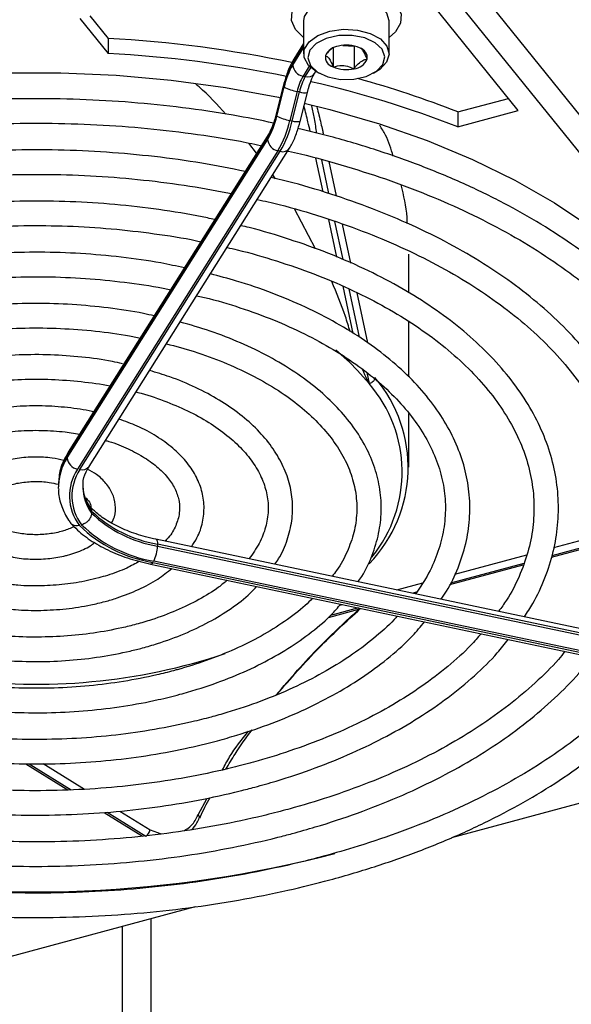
# Model space of a CAD drawing. Header units: millimetres. Extents: x 16 to 577, y 6 to 416.
# Tile 89 of 119: x 531 to 537, y 229 to 241. Entities that reach past the tile are written whole.
import ezdxf

# ---------------------------------------------------------------- set-up
doc = ezdxf.new("R2010")
doc.units = ezdxf.units.MM

msp = doc.modelspace()

# ---------------------------------------------------------------- linework, layer by layer
at = {"color": 7, "linetype": 'Continuous', "lineweight": 25}
for p, q in [((535.3345, 242.1198), (537.7723, 239.1017)), ((535.3345, 241.6765), (542.0964, 233.3053)), ((536.5849, 239.7382), (535.5887, 240.9715)), ((531.459, 240.8153), (531.7889, 240.4068)), ((531.5751, 240.8465), (531.7889, 240.5818)), ((534.0747, 240.7861), (534.0747, 240.4011)), ((535.0747, 240.4011), (535.0747, 240.7861)), ((531.7889, 240.5818), (531.7889, 240.4068)), ((534.0747, 240.4966), (533.9475, 240.2949)), ((533.9475, 240.2715), (534.0747, 240.4733)), ((534.0747, 240.5207), (533.9596, 240.338)), ((534.42, 240.4718), (534.42, 240.2488)), ((534.5341, 240.5012), (534.6646, 240.4897)), ((534.6646, 240.4897), (534.6685, 240.4925)), ((534.6646, 240.4897), (534.6646, 240.2272)), ((534.1414, 240.2571), (534.0683, 240.1412)), ((534.0952, 240.1355), (534.1607, 240.2394)), ((534.965, 240.2207), (534.9283, 240.1971)), ((534.0683, 240.1412), (534.0952, 240.1355)), ((534.2039, 240.1719), (534.2201, 240.1976)), ((534.2211, 240.1971), (534.2565, 240.1766)), ((534.893, 240.1766), (534.9283, 240.1971)), ((533.8365, 240.0251), (533.7514, 239.6867)), ((533.8404, 240.0191), (533.7553, 239.6807)), ((533.7622, 239.6752), (533.8473, 240.0135)), ((534.1197, 239.9511), (534.1332, 239.9996)), ((533.9992, 239.9632), (533.9141, 239.6249)), ((533.9409, 239.6193), (534.0261, 239.9576)), ((534.0261, 239.9576), (533.9992, 239.9632)), ((534.0345, 239.6128), (534.1197, 239.9511)), ((535.8774, 239.7228), (536.4688, 239.882)), ((533.7514, 239.6867), (533.7381, 239.6389)), ((535.8774, 239.5478), (536.5849, 239.7382)), ((535.8774, 239.7228), (535.8774, 239.5478)), ((533.9141, 239.6249), (533.9409, 239.6193)), ((533.6551, 239.4228), (531.3118, 235.7062)), ((533.6671, 239.4659), (531.3239, 235.7493)), ((534.3053, 239.4662), (534.3061, 239.4632)), ((531.3118, 235.6828), (533.6551, 239.3994)), ((531.5683, 235.5832), (533.9115, 239.2998)), ((533.5252, 239.2408), (533.4356, 239.3599)), ((533.7759, 239.2691), (531.4326, 235.5525)), ((531.4595, 235.5468), (533.8027, 239.2634)), ((533.8027, 239.2634), (533.7759, 239.2691)), ((534.3035, 238.7892), (534.2199, 239.1822)), ((534.2839, 239.1657), (534.3681, 238.7699)), ((534.4594, 238.7423), (534.3743, 239.1426)), ((533.7486, 238.9436), (533.715, 238.9882)), ((534.2137, 238.1263), (533.9693, 238.5898)), ((534.4653, 238.0284), (534.3718, 238.4683)), ((534.4371, 238.4455), (534.532, 237.9996)), ((534.626, 237.9591), (534.5294, 238.4132)), ((535.3042, 237.6104), (535.3042, 238.062)), ((534.6552, 237.1359), (534.5379, 237.6872)), ((534.6044, 237.6593), (534.7249, 237.0927)), ((534.8244, 237.0263), (534.7, 237.6113)), ((535.3042, 236.6288), (535.3042, 237.2771)), ((534.8401, 236.5509), (534.7058, 236.7049)), ((534.8129, 236.679), (534.8401, 236.5509)), ((535.3042, 235.5747), (535.3042, 236.2005)), ((531.3118, 235.7062), (531.3118, 235.6828)), ((531.2088, 235.3869), (531.2084, 235.3677)), ((531.2084, 235.3677), (531.2084, 235.3444)), ((531.2088, 235.3257), (531.2084, 235.3444)), ((531.5964, 235.0613), (531.5964, 235.0379)), ((537.0012, 234.6354), (537.7894, 234.8476)), ((538.7874, 233.3792), (532.3494, 234.732)), ((536.9724, 234.5223), (537.7697, 234.737)), ((537.7728, 234.7535), (536.9778, 234.5394)), ((532.367, 234.6759), (532.367, 234.6526)), ((538.805, 233.3232), (532.367, 234.6759)), ((532.367, 234.6526), (538.805, 233.2998)), ((538.761, 233.1251), (532.323, 234.4778)), ((535.8433, 234.3238), (536.6849, 234.5503)), ((532.2868, 234.4415), (538.7248, 233.0888)), ((532.3132, 234.4623), (538.7512, 233.1096)), ((535.7841, 234.2025), (536.6425, 234.4336)), ((536.6488, 234.4509), (535.7929, 234.2205)), ((535.1634, 234.1407), (535.4682, 234.2228)), ((535.3948, 234.1133), (535.3505, 234.1014)), ((534.3646, 233.8203), (534.7497, 233.924)), ((534.717, 233.9309), (534.3888, 233.8425)), ((534.4983, 233.9617), (534.5299, 233.9702)), ((540.4255, 232.4916), (535.8027, 231.2471)), ((530.8266, 232.1096), (531.3181, 231.8053)), ((530.8673, 232.1101), (531.3566, 231.8072)), ((531.0326, 232.1121), (531.5125, 231.815)), ((532.8416, 231.5131), (532.9485, 231.7096)), ((531.7427, 231.5425), (532.1926, 231.264)), ((531.7806, 231.5447), (532.2302, 231.2664)), ((531.9264, 231.5587), (532.2811, 231.3392)), ((532.858, 231.4778), (532.8574, 231.4764)), ((532.2811, 231.3392), (532.4103, 231.2911)), ((532.8085, 230.4411), (527.8437, 229.1046)), ((532.2919, 225.428), (532.2919, 230.3021)), ((531.9572, 225.8945), (531.9572, 230.2119))]:
    msp.add_line(p, q, dxfattribs=at)
at = {"color": 7, "linetype": 'Continuous', "lineweight": 25, "flags": 128}
for points in [[(534.1067, 241.0813), (534.2499, 241.1471), (534.4193, 241.187), (534.6013, 241.1977), (534.7812, 241.1784), (534.9444, 241.1305), (535.0776, 241.0581), (535.17, 240.967), (535.2143, 240.8645), (535.2067, 240.7589), (535.1479, 240.6589), (535.0747, 240.5936)], [(534.0747, 240.5936), (534.0719, 240.5957), (533.9794, 240.6868), (533.9352, 240.7893), (533.9427, 240.8949), (534.0015, 240.9949), (534.1067, 241.0813)], [(535.0747, 240.7861), (535.0499, 240.876), (534.9735, 240.9602), (534.854, 241.0255), (534.7042, 241.0649), (534.5404, 241.074), (534.3803, 241.052), (534.2413, 241.0011), (534.1384, 240.927), (534.0827, 240.8376), (534.0747, 240.7861)], [(534.2211, 240.1971), (534.1317, 240.2673), (534.0804, 240.3576), (534.0827, 240.4526), (534.1384, 240.542), (534.2413, 240.6162), (534.3803, 240.6671), (534.5404, 240.6891), (534.7042, 240.6799), (534.854, 240.6406), (534.9735, 240.5752), (535.0499, 240.491), (535.0747, 240.3971), (535.0453, 240.3036), (534.965, 240.2207), (534.965, 240.2207)], [(534.9259, 240.1979), (535.001, 240.277), (535.0246, 240.3662), (534.994, 240.4547), (534.9128, 240.5318), (534.7908, 240.5882), (534.6427, 240.6171), (534.4865, 240.6151), (534.3409, 240.5823), (534.2235, 240.5227), (534.1485, 240.4436), (534.1248, 240.3544), (534.1555, 240.2659), (534.2367, 240.1888), (534.3587, 240.1324), (534.5067, 240.1035), (534.6629, 240.1056), (534.8085, 240.1384), (534.9259, 240.1979)], [(522.9946, 236.7427), (523.161, 237.0357), (523.4074, 237.3833), (523.7002, 237.7187), (524.0377, 238.0398), (524.4178, 238.3446), (524.8382, 238.6312), (525.2962, 238.898), (525.7891, 239.1431), (526.3137, 239.3652), (526.867, 239.5628), (527.4454, 239.7348), (528.0453, 239.8801), (528.6632, 239.9977), (529.2951, 240.0869), (529.9373, 240.1473), (530.5856, 240.1784), (531.2362, 240.1801), (531.885, 240.1522), (532.528, 240.0951), (533.1613, 240.009), (533.7809, 239.8945), (533.8025, 239.8899)], [(533.8404, 240.0191), (533.8367, 240.0234), (533.8366, 240.0251)], [(534.0823, 239.8273), (534.3831, 239.7523), (534.964, 239.5832), (535.5202, 239.3884), (536.0483, 239.169), (536.5448, 238.9263), (537.0068, 238.6619), (537.4315, 238.3774), (537.8162, 238.0745), (538.1586, 237.7551), (538.4565, 237.4212)], [(533.7553, 239.6807), (533.7515, 239.6851), (533.7514, 239.6867)], [(534.7058, 236.7049), (534.6104, 236.8004), (534.4512, 236.9408)], [(532.3494, 234.732), (532.3541, 234.7297), (532.3595, 234.7225), (532.3636, 234.7108), (532.3661, 234.695), (532.367, 234.6759)], [(532.3132, 234.4623), (532.3046, 234.4507), (532.2964, 234.4436), (532.2888, 234.4413), (532.2868, 234.4415)]]:
    msp.add_lwpolyline(points, dxfattribs=at)
at = {"color": 7, "linetype": 'Continuous', "lineweight": 25}
for centre, radius, start, end in [((531.019, 226.3876), 14.2151, 78.14838, 86.89527), ((534.5052, 240.302), 0.1925, 96.08786, 155.47448), ((534.5739, 240.1063), 0.3972, 66.95275, 102.95758), ((534.6966, 240.3527), 0.1236, 353.5074, 74.57653), ((531.004, 226.093), 14.3353, 78.4519, 86.86135), ((534.0272, 240.2959), 0.0797, 148.05182, 180.74679), ((534.4529, 240.3679), 0.1236, 173.5074, 254.57653), ((534.6442, 240.4186), 0.1925, 276.08786, 335.47448), ((534.8204, 239.7972), 1.0048, 150.30996, 167.24244), ((534.7641, 239.806), 0.9399, 150.30996, 167.24244), ((534.0938, 240.2859), 0.147, 185.62026, 260.02428), ((534.5756, 240.6144), 0.3972, 246.95275, 282.95758), ((534.6315, 239.8201), 0.6482, 150.30996, 167.24244), ((534.6583, 239.8144), 0.6482, 150.30996, 167.24244), ((534.1235, 240.2315), 0.1001, 253.54549, 323.47571), ((531.649, 228.9907), 11.5351, 68.49563, 74.61551), ((534.0853, 240.4777), 0.5216, 242.85469, 260.50308), ((531.5276, 228.4601), 11.9104, 68.57942, 77.22357), ((534.0856, 240.1327), 0.1849, 251.24105, 280.61517), ((532.8385, 239.8883), 0.9399, 330.30996, 347.24244), ((532.7822, 239.8971), 1.0048, 330.30996, 347.24244), ((534.0001, 240.1393), 0.5216, 242.85469, 260.50308), ((532.6496, 239.9112), 1.2965, 330.30996, 347.24244), ((532.6765, 239.9056), 1.2965, 330.30996, 347.24244), ((533.9998, 239.7906), 0.1811, 251.03992, 281.0601), ((533.7347, 239.4238), 0.0797, 148.12997, 180.74568), ((533.8014, 239.4138), 0.147, 185.62026, 260.02428), ((533.8311, 239.3594), 0.1001, 253.54331, 323.51179), ((533.6543, 235.5181), 1.5726, 320.864, 41.0566), ((533.681, 235.5711), 1.6159, 315.90716, 40.50427), ((531.3915, 235.7072), 0.0797, 148.05182, 180.74679), ((531.8392, 235.3367), 0.6308, 146.72294, 179.30748), ((531.842, 235.3588), 0.6338, 146.76378, 177.45652), ((531.4581, 235.6972), 0.147, 185.62026, 260.02428), ((531.9073, 235.2384), 0.5691, 146.51018, 217.17352), ((531.9254, 235.2385), 0.5587, 146.50514, 217.08723), ((531.4878, 235.6428), 0.1001, 253.54549, 323.47571), ((532.029, 235.3527), 0.535, 181.31861, 216.03927), ((532.0342, 235.3781), 0.5404, 182.5715, 215.89187), ((532.6082, 236.1211), 1.4652, 226.33076, 260.52477), ((532.6082, 236.0978), 1.4652, 226.33076, 260.52477), ((532.5785, 236.0603), 1.6199, 226.0266, 260.57288), ((532.5839, 236.0481), 1.5918, 226.07742, 260.56481), ((531.9903, 234.6544), 0.3766, 332.03449, 359.71321), ((530.947, 240.0507), 7.0114, 262.27417, 288.40059), ((532.8224, 231.4827), 0.0359, 352.20856, 57.77908), ((532.1741, 231.3599), 0.109, 300.96489, 349.05129), ((530.9391, 244.5141), 13.8999, 260.16249, 284.58367)]:
    msp.add_arc(centre, radius, start, end, dxfattribs=at)
for points, knots in [([(534.4222, 240.4716), (534.417, 240.4694), (534.3939, 240.4594), (534.3617, 240.4235), (534.3377, 240.3919), (534.3301, 240.3819)], [0, 0, 0, 0, 0.1672508, 0.7368277, 1, 1, 1, 1]), ([(534.8193, 240.3387), (534.8065, 240.3696), (534.7845, 240.4224), (534.7562, 240.4574), (534.7438, 240.4637), (534.7402, 240.4655)], [0, 0, 0, 0, 0.50148288, 0.85808122, 1, 1, 1, 1]), ([(533.9596, 240.338), (533.9491, 240.3201), (533.9177, 240.2664), (533.8746, 240.162), (533.8483, 240.0675), (533.8365, 240.0251)], [0, 0, 0, 0, 0.2159912, 0.6480606, 1, 1, 1, 1]), ([(534.3301, 240.3819), (534.343, 240.3748), (534.365, 240.3627), (534.397, 240.3062), (534.413, 240.2665), (534.42, 240.2488)], [0, 0, 0, 0, 0.43911654, 0.75136694, 1, 1, 1, 1]), ([(534.6646, 240.2272), (534.6722, 240.2373), (534.6962, 240.2693), (534.7403, 240.3136), (534.7859, 240.3349), (534.8105, 240.3377), (534.8193, 240.3387)], [0, 0, 0, 0, 0.1560255, 0.4937074, 0.8190578, 1, 1, 1, 1]), ([(534.42, 240.2488), (534.4551, 240.2577), (534.515, 240.2729), (534.6021, 240.2561), (534.6454, 240.2361), (534.6646, 240.2272)], [0, 0, 0, 0, 0.4391165, 0.7513669, 1, 1, 1, 1]), ([(534.1332, 239.9996), (534.1343, 240.0036), (534.1459, 240.046), (534.172, 240.1143), (534.1939, 240.1538), (534.2039, 240.1719)], [0, 0, 0, 0, 0.0529214, 0.5653114, 1, 1, 1, 1]), ([(533.1655, 239.6982), (533.066, 239.8089), (532.9557, 239.9316), (532.8284, 240.0354), (532.8161, 240.0455)], [0, 0, 0, 0, 0.9028933, 1, 1, 1, 1]), ([(533.7227, 239.5938), (533.566, 239.6257), (533.218, 239.6966), (532.6627, 239.7764), (532.0643, 239.8382), (531.4593, 239.8732), (530.8516, 239.8823), (530.2445, 239.865), (529.6412, 239.8216), (529.045, 239.7523), (528.4593, 239.6574), (527.8871, 239.5374), (527.3317, 239.3929), (526.7961, 239.2248), (526.2831, 239.0337), (525.7957, 238.8208), (525.3365, 238.587), (524.9081, 238.3337), (524.5129, 238.0619), (524.1533, 237.7733), (523.8307, 237.4693), (523.5499, 237.1512), (523.3434, 236.8779), (523.2474, 236.7076), (523.2155, 236.6511)], [0, 0, 0, 0, 0.0384431, 0.0853228, 0.1321948, 0.1790615, 0.2259257, 0.2727898, 0.3196561, 0.3665268, 0.4134046, 0.4602922, 0.5071923, 0.5541071, 0.6010388, 0.6479888, 0.6949575, 0.7419434, 0.7889424, 0.8359444, 0.8829313, 0.9298797, 0.9767581, 1, 1, 1, 1]), ([(534.1527, 239.494), (534.1448, 239.53), (534.1268, 239.6117), (534.0966, 239.7272), (534.0796, 239.792)], [0, 0, 0, 0, 0.4396034, 1, 1, 1, 1]), ([(534.1686, 239.7936), (534.179, 239.7437), (534.2039, 239.6238), (534.2171, 239.5308), (534.2248, 239.4764)], [0, 0, 0, 0, 0.4160977, 1, 1, 1, 1]), ([(534.2301, 239.78), (534.2383, 239.7488), (534.2657, 239.6457), (534.289, 239.5418), (534.3022, 239.4806), (534.3053, 239.4662)], [0, 0, 0, 0, 0.2485981, 0.824081, 1, 1, 1, 1]), ([(523.5112, 236.589), (523.5342, 236.6284), (523.6197, 236.7744), (523.8116, 237.0189), (524.0847, 237.3198), (524.3996, 237.6077), (524.7509, 237.8818), (525.1377, 238.1403), (525.5576, 238.3816), (526.0084, 238.6044), (526.4876, 238.8074), (526.9924, 238.9893), (527.5199, 239.149), (528.0672, 239.2855), (528.6312, 239.398), (529.2084, 239.4859), (529.7958, 239.5485), (530.3898, 239.5855), (530.987, 239.5968), (531.584, 239.582), (532.1775, 239.5418), (532.7631, 239.4747), (533.2401, 239.4027), (533.5152, 239.3442), (533.6037, 239.3253)], [0, 0, 0, 0, 0.017795, 0.0660092, 0.1140864, 0.1620704, 0.2099986, 0.2578993, 0.3057918, 0.3536853, 0.401588, 0.4495044, 0.4974361, 0.5453828, 0.5933433, 0.6413155, 0.6892971, 0.7372853, 0.7852776, 0.8332712, 0.8812626, 0.9292487, 0.9772266, 1, 1, 1, 1]), ([(533.7381, 239.6389), (533.737, 239.6347), (533.7252, 239.5921), (533.6991, 239.5236), (533.6772, 239.4841), (533.6671, 239.4659)], [0, 0, 0, 0, 0.0556921, 0.5665831, 1, 1, 1, 1]), ([(533.9115, 239.2998), (533.922, 239.3177), (533.9534, 239.3715), (533.9965, 239.4759), (534.0227, 239.5704), (534.0345, 239.6128)], [0, 0, 0, 0, 0.2159912, 0.6480606, 1, 1, 1, 1]), ([(538.6069, 233.4172), (538.6124, 233.4249), (538.6957, 233.5428), (538.8171, 233.7805), (538.9663, 234.1283), (539.0659, 234.4824), (539.1215, 234.8391), (539.1314, 235.1968), (539.0961, 235.5534), (539.0159, 235.907), (538.8913, 236.2559), (538.7229, 236.5982), (538.5115, 236.9323), (538.258, 237.2563), (537.9638, 237.5684), (537.6306, 237.8667), (537.2602, 238.1496), (536.8548, 238.4153), (536.4167, 238.6625), (535.9485, 238.8898), (535.453, 239.0961), (534.9321, 239.2794), (534.4507, 239.4252), (534.1362, 239.4991), (534.0097, 239.5289)], [0, 0, 0, 0, 0.0034038, 0.051747, 0.0999369, 0.1479531, 0.1958026, 0.2435268, 0.2911959, 0.3388715, 0.386627, 0.4345202, 0.4825767, 0.5307913, 0.5791384, 0.6275833, 0.6760919, 0.7246358, 0.7731941, 0.8217499, 0.8702957, 0.9188281, 0.9673462, 1, 1, 1, 1]), ([(535.1234, 239.2073), (535.0976, 239.2921), (535.0578, 239.4227), (534.9888, 239.5297), (534.9646, 239.5672)], [0, 0, 0, 0, 0.6494463, 1, 1, 1, 1]), ([(533.3913, 239.0284), (533.2233, 239.062), (532.8763, 239.1314), (532.334, 239.2053), (531.7729, 239.2569), (531.2063, 239.2819), (530.6382, 239.2808), (530.072, 239.2534), (529.5113, 239.1999), (528.9595, 239.1206), (528.4203, 239.016), (527.8968, 238.8867), (527.3923, 238.7335), (526.9102, 238.5572), (526.4532, 238.3588), (526.0245, 238.1396), (525.6266, 237.9006), (525.2622, 237.6434), (524.934, 237.3694), (524.6426, 237.0805), (524.3965, 236.7774), (524.2444, 236.5654), (524.1872, 236.4525), (524.1847, 236.4475)], [0, 0, 0, 0, 0.0468982, 0.0968955, 0.1468835, 0.1968655, 0.2468453, 0.2968265, 0.3468116, 0.3968045, 0.4468088, 0.4968284, 0.5468665, 0.5969264, 0.6470103, 0.6971188, 0.74725, 0.797398, 0.8475467, 0.8976698, 0.947731, 0.9976838, 1, 1, 1, 1]), ([(533.8903, 239.2662), (533.8931, 239.2657), (534.083, 239.2266), (534.4451, 239.127), (534.9713, 238.9666), (535.4725, 238.7812), (535.948, 238.5756), (536.3947, 238.3503), (536.81, 238.1067), (537.1917, 237.8464), (537.5377, 237.571), (537.846, 237.2822), (538.1152, 236.9816), (538.3438, 236.6709), (538.5308, 236.3518), (538.6753, 236.0259), (538.7765, 235.6947), (538.8337, 235.3596), (538.8463, 235.0222), (538.8139, 234.6845), (538.7368, 234.3485), (538.6135, 234.017), (538.4707, 233.7268), (538.3509, 233.551), (538.3031, 233.481)], [0, 0, 0, 0, 0.0007066, 0.0488286, 0.0969343, 0.1450216, 0.1930891, 0.2411366, 0.289166, 0.3371821, 0.3851935, 0.4332109, 0.4812557, 0.5293587, 0.5775602, 0.6259066, 0.6744404, 0.7231828, 0.772113, 0.8211578, 0.8701775, 0.9190597, 0.9677501, 1, 1, 1, 1]), ([(524.4848, 236.3845), (524.5134, 236.4324), (524.6009, 236.5793), (524.7929, 236.8165), (525.0566, 237.0936), (525.3609, 237.3576), (525.7012, 237.6071), (526.0761, 237.8404), (526.483, 238.056), (526.9193, 238.2524), (527.3823, 238.4281), (527.869, 238.5821), (528.376, 238.7131), (528.9002, 238.8202), (529.438, 238.9028), (529.9858, 238.9602), (530.5401, 238.992), (531.097, 238.9979), (531.6531, 238.9782), (532.2041, 238.9321), (532.7396, 238.8637), (533.0833, 238.798), (533.251, 238.7659)], [0, 0, 0, 0, 0.0250694, 0.0767868, 0.1283317, 0.1797656, 0.2311383, 0.2824854, 0.3338278, 0.3851775, 0.4365431, 0.4879283, 0.5393336, 0.5907572, 0.6421967, 0.6936486, 0.7451092, 0.7965747, 0.8480412, 0.8995036, 0.9509577, 1, 1, 1, 1]), ([(537.6313, 233.6222), (537.682, 233.7033), (537.7983, 233.8892), (537.9291, 234.1908), (538.0308, 234.5217), (538.0858, 234.8562), (538.0956, 235.1915), (538.0602, 235.5255), (537.9799, 235.8563), (537.8554, 236.1819), (537.6872, 236.5006), (537.4763, 236.8104), (537.2237, 237.1094), (536.9311, 237.3957), (536.6004, 237.6674), (536.2336, 237.9225), (535.8334, 238.1595), (535.4022, 238.3768), (534.9432, 238.5736), (534.4583, 238.7469), (534.0412, 238.8754), (533.7803, 238.9366), (533.6951, 238.9565)], [0, 0, 0, 0, 0.0402033, 0.0921759, 0.1439241, 0.1954496, 0.2468037, 0.2980818, 0.3493688, 0.4007658, 0.4523487, 0.5041459, 0.556143, 0.6082993, 0.6605656, 0.7128973, 0.7652597, 0.8176265, 0.8699825, 0.9223218, 0.9746424, 1, 1, 1, 1]), ([(535.2861, 238.4211), (535.2856, 238.4444), (535.2823, 238.6039), (535.2458, 238.7481), (535.2146, 238.8712)], [0, 0, 0, 0, 0.14623613, 1, 1, 1, 1]), ([(533.0363, 238.4655), (533.008, 238.4721), (532.8173, 238.517), (532.4492, 238.576), (531.9359, 238.6403), (531.4138, 238.6763), (530.8888, 238.6867), (530.3641, 238.6705), (529.8436, 238.6283), (529.3313, 238.5601), (528.8308, 238.4664), (528.3457, 238.3479), (527.8796, 238.2054), (527.4359, 238.0398), (527.0178, 237.8522), (526.6286, 237.6439), (526.2709, 237.4162), (525.948, 237.1705), (525.6612, 236.9089), (525.417, 236.6323), (525.2516, 236.4117), (525.1827, 236.2808), (525.1664, 236.2498)], [0, 0, 0, 0, 0.009435, 0.0634874, 0.1175239, 0.1715495, 0.2255695, 0.2795892, 0.3336131, 0.3876461, 0.4416937, 0.4957615, 0.5498547, 0.603978, 0.6581345, 0.712325, 0.7665457, 0.8207851, 0.8750105, 0.9291774, 0.9832232, 1, 1, 1, 1]), ([(533.5341, 238.7012), (533.6201, 238.6819), (533.8785, 238.6236), (534.2897, 238.5011), (534.7648, 238.3362), (535.2136, 238.1489), (535.6343, 237.9421), (536.0239, 237.7169), (536.3799, 237.4751), (536.7002, 237.2183), (536.9827, 236.9483), (537.2257, 236.667), (537.4281, 236.3763), (537.5886, 236.0778), (537.7064, 235.7731), (537.7808, 235.4637), (537.811, 235.1511), (537.7963, 234.8373), (537.737, 234.5244), (537.6315, 234.215), (537.4985, 233.9342), (537.3812, 233.7605), (537.3304, 233.6854)], [0, 0, 0, 0, 0.0257277, 0.0773388, 0.1289264, 0.1804881, 0.2320231, 0.283533, 0.335024, 0.3865079, 0.4379995, 0.4895295, 0.5411432, 0.5929001, 0.6448672, 0.6970993, 0.7496071, 0.8023264, 0.8550978, 0.9077229, 0.9601021, 1, 1, 1, 1]), ([(525.4566, 236.1803), (525.5004, 236.2495), (525.6013, 236.4089), (525.8089, 236.6486), (526.0685, 236.898), (526.3669, 237.1336), (526.7002, 237.3539), (527.0666, 237.557), (527.4631, 237.7414), (527.8867, 237.9055), (528.3342, 238.0479), (528.8023, 238.1674), (529.2871, 238.2631), (529.7849, 238.3341), (530.2919, 238.3799), (530.8041, 238.4), (531.3174, 238.3942), (531.8281, 238.3631), (532.3305, 238.3043), (532.6877, 238.2501), (532.8714, 238.2086), (532.8961, 238.203)], [0, 0, 0, 0, 0.0430313, 0.0990991, 0.1549586, 0.2106971, 0.2663793, 0.3220467, 0.3777179, 0.4334086, 0.4891257, 0.5448703, 0.6006402, 0.6564312, 0.7122383, 0.7680559, 0.8238781, 0.8796987, 0.93551, 0.991306, 1, 1, 1, 1]), ([(536.6564, 233.827), (536.6901, 233.878), (536.7877, 234.0256), (536.9022, 234.2805), (537.0011, 234.5874), (537.0525, 234.8981), (537.0588, 235.2094), (537.0197, 235.519), (536.936, 235.8248), (536.8082, 236.1249), (536.6371, 236.4172), (536.4237, 236.6999), (536.1694, 236.9708), (535.8761, 237.2277), (535.546, 237.4687), (535.1817, 237.6919), (534.786, 237.8955), (534.3624, 238.0787), (533.9123, 238.2376), (533.5701, 238.343), (533.3739, 238.3875), (533.341, 238.395)], [0, 0, 0, 0, 0.0298532, 0.0863836, 0.1426139, 0.1985379, 0.2542258, 0.3098161, 0.3654278, 0.4212074, 0.4772524, 0.5335866, 0.5901739, 0.6469473, 0.7038367, 0.7607846, 0.8177485, 0.8747005, 0.9316304, 0.9885351, 1, 1, 1, 1]), ([(532.6814, 237.9024), (532.59, 237.9222), (532.349, 237.9743), (531.9428, 238.0306), (531.4698, 238.0733), (530.9915, 238.0887), (530.513, 238.0781), (530.0383, 238.041), (529.5716, 237.978), (529.1169, 237.8895), (528.6783, 237.7762), (528.2596, 237.6391), (527.8645, 237.4791), (527.4965, 237.2975), (527.1588, 237.0958), (526.8549, 236.8754), (526.5866, 236.6384), (526.3606, 236.3859), (526.2084, 236.1821), (526.1469, 236.06), (526.1318, 236.0299)], [0, 0, 0, 0, 0.0360101, 0.09498, 0.1539312, 0.2128717, 0.27181, 0.3307539, 0.3897104, 0.4486885, 0.5076969, 0.566744, 0.6258368, 0.6849792, 0.7441696, 0.8033963, 0.8626198, 0.9217728, 0.98076, 1, 1, 1, 1]), ([(533.1801, 238.1398), (533.2199, 238.1311), (533.4192, 238.0877), (533.7606, 237.9861), (534.1991, 237.8354), (534.6107, 237.6618), (534.994, 237.4691), (535.3456, 237.2584), (535.663, 237.0316), (535.9438, 236.7907), (536.1861, 236.5378), (536.3883, 236.2747), (536.5492, 236.0034), (536.6678, 235.7256), (536.7433, 235.4429), (536.775, 235.1567), (536.7619, 234.869), (536.7043, 234.5818), (536.5998, 234.2986), (536.4838, 234.0671), (536.3869, 233.9338), (536.3552, 233.8903)], [0, 0, 0, 0, 0.0139618, 0.0699655, 0.1259369, 0.1818722, 0.2377701, 0.2936334, 0.3494728, 0.4053061, 0.4611617, 0.5170938, 0.5731812, 0.6295226, 0.6862136, 0.743297, 0.8007015, 0.8581974, 0.9154772, 0.9724012, 1, 1, 1, 1]), ([(535.6836, 234.0314), (535.705, 234.0624), (535.7872, 234.1812), (535.886, 234.3986), (535.9779, 234.6799), (536.0211, 234.965), (536.0195, 235.2501), (535.9724, 235.5329), (535.881, 235.811), (535.7459, 236.0823), (535.568, 236.3448), (535.3487, 236.5962), (535.0897, 236.8343), (534.7934, 237.0569), (534.4624, 237.2616), (534.1003, 237.447), (533.7096, 237.6104), (533.3376, 237.7403), (533.0886, 237.8048), (532.9857, 237.8314)], [0, 0, 0, 0, 0.0220166, 0.0845449, 0.1466468, 0.208307, 0.2696377, 0.3308576, 0.3921432, 0.4537162, 0.5156917, 0.5780658, 0.6407537, 0.7036444, 0.7666397, 0.8296679, 0.89268, 0.9556603, 1, 1, 1, 1]), ([(526.4301, 235.9757), (526.4419, 235.997), (526.4993, 236.1007), (526.6448, 236.2798), (526.8659, 236.5093), (527.1284, 236.7253), (527.4256, 236.9265), (527.7563, 237.1109), (528.117, 237.2766), (528.5046, 237.422), (528.9154, 237.5456), (529.3457, 237.6461), (529.7913, 237.7225), (530.2479, 237.7739), (530.7113, 237.7998), (531.1769, 237.7998), (531.6408, 237.7748), (532.0961, 237.7214), (532.3981, 237.6764), (532.5422, 237.6428), (532.5428, 237.6426)], [0, 0, 0, 0, 0.01607361, 0.07811417, 0.13977728, 0.20121751, 0.26255288, 0.32385906, 0.38516815, 0.44650582, 0.50788232, 0.56929841, 0.63074954, 0.6922284, 0.75372632, 0.81523402, 0.87674189, 0.93823699, 0.9997095, 1, 1, 1, 1]), ([(534.6183, 237.1587), (534.6008, 237.2178), (534.5418, 237.4165), (534.4608, 237.6086), (534.4038, 237.7436)], [0, 0, 0, 0, 0.2975804, 1, 1, 1, 1]), ([(532.8252, 237.5769), (532.874, 237.5659), (533.0666, 237.5224), (533.3843, 237.4225), (533.7732, 237.2786), (534.1339, 237.1128), (534.4645, 236.9289), (534.7616, 236.7284), (535.0227, 236.5136), (535.2456, 236.2866), (535.4285, 236.0498), (535.5702, 235.8051), (535.6698, 235.5545), (535.7264, 235.2993), (535.7391, 235.0411), (535.7075, 234.7819), (535.6294, 234.5247), (535.5231, 234.2942), (535.4237, 234.1533), (535.382, 234.0942)], [0, 0, 0, 0, 0.02090765, 0.08263298, 0.14430849, 0.20592884, 0.26749413, 0.32901439, 0.39051595, 0.45203263, 0.51364352, 0.57547172, 0.63767886, 0.70042176, 0.76375066, 0.82748808, 0.89113186, 0.95430133, 1, 1, 1, 1]), ([(532.3273, 237.3409), (532.2862, 237.3505), (532.1129, 237.3912), (531.7923, 237.4374), (531.371, 237.4783), (530.944, 237.4909), (530.5174, 237.4776), (530.0954, 237.4378), (529.6828, 237.3722), (529.2841, 237.2812), (528.9037, 237.1658), (528.5457, 237.0271), (528.2141, 236.8664), (527.9127, 236.6851), (527.6447, 236.485), (527.415, 236.2679), (527.232, 236.0506), (527.1469, 235.9008), (527.1084, 235.8332)], [0, 0, 0, 0, 0.0205382, 0.0864991, 0.1524286, 0.2183408, 0.2842509, 0.3501719, 0.4161171, 0.4821025, 0.5481435, 0.6142539, 0.6804433, 0.7467111, 0.813038, 0.8793484, 0.9455127, 1, 1, 1, 1]), ([(534.7109, 234.2358), (534.7261, 234.2569), (534.7973, 234.3566), (534.8817, 234.5459), (534.9604, 234.7996), (534.9897, 235.0568), (534.9741, 235.3127), (534.9134, 235.565), (534.8088, 235.811), (534.6614, 236.0487), (534.4722, 236.2759), (534.243, 236.49), (533.9763, 236.6884), (533.6755, 236.8689), (533.3436, 237.0287), (532.996, 237.1651), (532.7496, 237.2357), (532.6314, 237.2695)], [0, 0, 0, 0, 0.0190955, 0.0900016, 0.1602407, 0.2297978, 0.2988993, 0.3678988, 0.4371337, 0.506915, 0.5773343, 0.6482926, 0.7196052, 0.7910959, 0.8626346, 0.9341427, 1, 1, 1, 1]), ([(527.4001, 235.7719), (527.4014, 235.7745), (527.4398, 235.8498), (527.5551, 235.9924), (527.7469, 236.1951), (527.9816, 236.3844), (528.2503, 236.5588), (528.5518, 236.7162), (528.8821, 236.8544), (529.2374, 236.9716), (529.6137, 237.0663), (530.0063, 237.1372), (530.4104, 237.1833), (530.8211, 237.2039), (531.2337, 237.1992), (531.6418, 237.1673), (531.9616, 237.1266), (532.1383, 237.0884), (532.1868, 237.078)], [0, 0, 0, 0, 0.0025378, 0.0728909, 0.1425685, 0.2118662, 0.2810027, 0.3501035, 0.4192219, 0.4883947, 0.5576312, 0.6269266, 0.6962687, 0.765642, 0.8350297, 0.904413, 0.9737695, 1, 1, 1, 1]), ([(532.4713, 237.0156), (532.5804, 236.9866), (532.8135, 236.9245), (533.1443, 236.8023), (533.4639, 236.6569), (533.7524, 236.4928), (534.0069, 236.3131), (534.2245, 236.1202), (534.4031, 235.9166), (534.5412, 235.7049), (534.6377, 235.4872), (534.6921, 235.265), (534.7029, 235.0394), (534.6701, 234.8123), (534.5892, 234.5876), (534.5009, 234.4155), (534.4258, 234.3222), (534.4075, 234.2995)], [0, 0, 0, 0, 0.0612766, 0.1308968, 0.2004273, 0.2698665, 0.3392329, 0.4085742, 0.477967, 0.5475824, 0.6176851, 0.6885902, 0.7604821, 0.8331093, 0.9055104, 0.9770406, 1, 1, 1, 1]), ([(531.9572, 236.7822), (531.9181, 236.7913), (531.765, 236.8272), (531.4828, 236.8636), (531.1175, 236.8906), (530.7487, 236.8892), (530.3831, 236.8617), (530.0257, 236.8079), (529.6818, 236.7286), (529.3566, 236.6247), (529.0547, 236.4975), (528.7807, 236.3484), (528.5385, 236.1793), (528.3341, 235.9918), (528.1788, 235.8078), (528.1124, 235.6816), (528.0843, 235.6281)], [0, 0, 0, 0, 0.0261165, 0.1023925, 0.1786189, 0.2548261, 0.3310463, 0.4073023, 0.4836282, 0.5600574, 0.6366192, 0.7133303, 0.7901771, 0.8670572, 0.9437168, 1, 1, 1, 1]), ([(533.7371, 234.4404), (533.753, 234.4624), (533.8182, 234.5528), (533.8887, 234.7233), (533.9451, 234.9468), (533.9519, 235.172), (533.914, 235.3937), (533.8319, 235.6092), (533.7072, 235.8162), (533.541, 236.0124), (533.3351, 236.1949), (533.0927, 236.3612), (532.8169, 236.5075), (532.5434, 236.6235), (532.3538, 236.6796), (532.2743, 236.7031)], [0, 0, 0, 0, 0.0269584, 0.1107359, 0.1932921, 0.2747094, 0.3555905, 0.4365485, 0.5182845, 0.6011274, 0.6849516, 0.769398, 0.8541179, 0.9388589, 1, 1, 1, 1]), ([(534.7589, 236.7233), (534.7639, 236.7114), (534.7883, 236.6536), (534.8152, 236.6018), (534.8365, 236.5582), (534.84, 236.5512), (534.8401, 236.5509)], [0, 0, 0, 0, 0.1773433, 0.8641499, 0.9958885, 1, 1, 1, 1]), ([(528.3764, 235.5668), (528.3836, 235.5809), (528.4222, 235.6556), (528.5346, 235.7858), (528.7124, 235.9521), (528.9302, 236.1043), (529.1803, 236.2405), (529.46, 236.358), (529.7647, 236.4548), (530.0895, 236.529), (530.4288, 236.5792), (530.777, 236.6041), (531.1286, 236.6043), (531.4754, 236.5763), (531.7124, 236.5465), (531.8271, 236.5197), (531.8339, 236.5181)], [0, 0, 0, 0, 0.0192912, 0.1020003, 0.183549, 0.2645753, 0.3454623, 0.4263556, 0.5073446, 0.5884511, 0.6696615, 0.7509462, 0.8322693, 0.9135924, 0.9948636, 1, 1, 1, 1]), ([(534.9096, 236.6206), (534.9089, 236.614), (534.9074, 236.6008), (534.8956, 236.5815), (534.8782, 236.5654), (534.859, 236.5554), (534.8458, 236.5519), (534.8405, 236.551), (534.8401, 236.5509)], [0, 0, 0, 0, 0.211524, 0.4230096, 0.6355989, 0.8505636, 0.989696, 1, 1, 1, 1]), ([(532.1165, 236.4528), (532.1233, 236.4512), (532.238, 236.4249), (532.443, 236.3527), (532.7232, 236.2365), (532.9713, 236.0996), (533.1859, 235.9481), (533.3631, 235.7843), (533.5008, 235.6116), (533.5979, 235.4328), (533.6538, 235.2498), (533.6681, 235.0631), (533.6377, 234.8741), (533.5655, 234.6855), (533.4794, 234.5637), (533.4368, 234.5035)], [0, 0, 0, 0, 0.005191, 0.0869012, 0.1684485, 0.2498174, 0.3310317, 0.4121878, 0.4934519, 0.575234, 0.6581905, 0.7429966, 0.8295283, 0.9156978, 1, 1, 1, 1]), ([(531.6201, 236.2191), (531.6147, 236.2205), (531.5186, 236.2462), (531.3168, 236.2726), (531.0215, 236.2949), (530.7226, 236.2875), (530.4293, 236.2541), (530.1474, 236.1943), (529.8831, 236.1093), (529.6425, 236.0003), (529.4305, 235.8693), (529.2548, 235.7175), (529.1277, 235.568), (529.0801, 235.4644), (529.061, 235.4229)], [0, 0, 0, 0, 0.0055125, 0.0983494, 0.1910691, 0.2837555, 0.376495, 0.4693631, 0.5624602, 0.6558772, 0.7496597, 0.8437127, 0.9374264, 1, 1, 1, 1]), ([(532.763, 234.6451), (532.7863, 234.6792), (532.8484, 234.7702), (532.9, 234.9316), (532.919, 235.1196), (532.8898, 235.3044), (532.8174, 235.4811), (532.7035, 235.6473), (532.5498, 235.8012), (532.3578, 235.9389), (532.1464, 236.0535), (531.9888, 236.11), (531.9167, 236.1359)], [0, 0, 0, 0, 0.0641202, 0.171225, 0.2754892, 0.377954, 0.4802505, 0.584094, 0.6903548, 0.7986083, 0.9078755, 1, 1, 1, 1]), ([(529.3462, 235.363), (529.3773, 235.4086), (529.4388, 235.4987), (529.5845, 235.6262), (529.7629, 235.7401), (529.9735, 235.8373), (530.2102, 235.9149), (530.4673, 235.9704), (530.7378, 236.0022), (531.0139, 236.008), (531.2646, 235.9932), (531.4153, 235.9658), (531.4785, 235.9544)], [0, 0, 0, 0, 0.1058617, 0.2092436, 0.3113501, 0.4132557, 0.515311, 0.6176545, 0.7202507, 0.8230011, 0.9257874, 1, 1, 1, 1]), ([(531.7595, 235.8866), (531.7728, 235.8831), (531.8686, 235.8581), (532.026, 235.7908), (532.222, 235.6872), (532.3813, 235.568), (532.5026, 235.4402), (532.5839, 235.3076), (532.6258, 235.1729), (532.6293, 235.0349), (532.5865, 234.8934), (532.5268, 234.782), (532.4678, 234.7232), (532.4544, 234.7099)], [0, 0, 0, 0, 0.0165367, 0.1195899, 0.2221814, 0.3243454, 0.4263699, 0.5288882, 0.6335704, 0.742953, 0.857198, 0.9675988, 1, 1, 1, 1]), ([(531.3239, 235.7493), (531.3065, 235.719), (531.2579, 235.6343), (531.2153, 235.5124), (531.2147, 235.4209), (531.2146, 235.3891)], [0, 0, 0, 0, 0.2670008, 0.7453453, 1, 1, 1, 1]), ([(531.2725, 235.6533), (531.2272, 235.6636), (531.1177, 235.6887), (530.9311, 235.6969), (530.7267, 235.6815), (530.5316, 235.6375), (530.3553, 235.5668), (530.2102, 235.4734), (530.1055, 235.3625), (530.0443, 235.2612), (530.0343, 235.1955), (530.031, 235.1738)], [0, 0, 0, 0, 0.0883088, 0.2133022, 0.3383287, 0.4638943, 0.5906091, 0.7190676, 0.8354726, 0.9459186, 1, 1, 1, 1]), ([(531.4988, 235.3408), (531.4975, 235.3561), (531.4923, 235.4153), (531.5188, 235.4961), (531.5562, 235.5621), (531.5683, 235.5832)], [0, 0, 0, 0, 0.1904867, 0.7402966, 1, 1, 1, 1]), ([(531.8311, 234.9202), (531.8432, 234.9453), (531.8759, 235.0136), (531.8807, 235.1358), (531.8455, 235.2697), (531.7684, 235.3888), (531.6703, 235.4844), (531.5862, 235.5305), (531.5503, 235.5502)], [0, 0, 0, 0, 0.1111505, 0.3024191, 0.4855518, 0.6680957, 0.8586938, 1, 1, 1, 1]), ([(530.3417, 235.001), (530.3293, 235.0209), (530.3029, 235.0633), (530.302, 235.1118), (530.3205, 235.169), (530.3772, 235.2375), (530.473, 235.3043), (530.605, 235.36), (530.7611, 235.3969), (530.9305, 235.4106), (531.0846, 235.404), (531.1716, 235.3837), (531.2062, 235.3756)], [0, 0, 0, 0, 0.0963417, 0.2050884, 0.3109946, 0.4084643, 0.5128118, 0.6160217, 0.71994, 0.8249189, 0.9303896, 1, 1, 1, 1]), ([(531.2127, 235.3228), (531.2119, 235.3107), (531.2073, 235.2411), (531.2441, 235.1153), (531.3011, 234.9939), (531.3454, 234.9303), (531.3545, 234.9174)], [0, 0, 0, 0, 0.0861579, 0.4910762, 0.8966152, 1, 1, 1, 1]), ([(531.5871, 235.1007), (531.5737, 235.1213), (531.5336, 235.1828), (531.4994, 235.2686), (531.4993, 235.3327), (531.4992, 235.3566)], [0, 0, 0, 0, 0.239843, 0.7167631, 1, 1, 1, 1]), ([(531.529, 235.215), (531.54, 235.2042), (531.5738, 235.1707), (531.5886, 235.1323), (531.5871, 235.107), (531.5866, 235.0987)], [0, 0, 0, 0, 0.2428548, 0.7492729, 1, 1, 1, 1]), ([(532.3494, 234.732), (532.3087, 234.7413), (532.19, 234.7683), (532.0078, 234.83), (531.8185, 234.9213), (531.6712, 235.0201), (531.6022, 235.0893), (531.5717, 235.1198)], [0, 0, 0, 0, 0.1217191, 0.3547464, 0.5868779, 0.8178037, 1, 1, 1, 1]), ([(531.5817, 235.1053), (531.5847, 235.1018), (531.5946, 235.09), (531.5957, 235.0731), (531.5964, 235.0613)], [0, 0, 0, 0, 0.3010697, 1, 1, 1, 1]), ([(531.5964, 235.0379), (531.5951, 235.0258), (531.5926, 235.0015), (531.5725, 234.9647), (531.5429, 234.9329), (531.5109, 234.9124), (531.4892, 234.9042), (531.4805, 234.9018), (531.4797, 234.9016)], [0, 0, 0, 0, 0.21428464, 0.42856379, 0.64300035, 0.8577462, 0.98665938, 1, 1, 1, 1]), ([(531.393, 234.8793), (531.3531, 234.8619), (531.3056, 234.8411), (531.2251, 234.8184), (531.1369, 234.7984), (530.9951, 234.7825), (530.8235, 234.7883), (530.6712, 234.8134), (530.5912, 234.844), (530.5572, 234.8571)], [0, 0, 0, 0, 0.17166515, 0.20422228, 0.30014477, 0.48660852, 0.67415029, 0.86140626, 1, 1, 1, 1]), ([(531.3521, 234.9203), (531.3778, 234.8935), (531.4509, 234.8171), (531.6007, 234.7047), (531.8082, 234.5917), (532.0383, 234.5013), (532.2058, 234.461), (532.2868, 234.4415)], [0, 0, 0, 0, 0.1202645, 0.3422569, 0.5658014, 0.7900177, 1, 1, 1, 1]), ([(531.4538, 234.8946), (531.453, 234.8944), (531.4443, 234.8921), (531.4226, 234.8886), (531.391, 234.8922), (531.3645, 234.9045), (531.3556, 234.9184), (531.3525, 234.9233)], [0, 0, 0, 0, 0.0196178, 0.2070373, 0.5198646, 0.8323684, 1, 1, 1, 1]), ([(530.669, 234.5271), (530.6723, 234.5262), (530.7382, 234.5085), (530.8806, 234.4987), (531.0818, 234.5011), (531.2271, 234.5249), (531.3357, 234.552), (531.4438, 234.5868), (531.5549, 234.633), (531.6155, 234.6811), (531.6316, 234.694)], [0, 0, 0, 0, 0.01009689, 0.20423383, 0.39809702, 0.58238371, 0.62719366, 0.73112221, 0.9283257, 1, 1, 1, 1]), ([(532.1566, 234.4758), (532.1081, 234.4486), (531.996, 234.3858), (531.8287, 234.3245), (531.6721, 234.2783), (531.5087, 234.2391), (531.2857, 234.2024), (531.0116, 234.1854), (530.7986, 234.1865), (530.6825, 234.2013), (530.656, 234.2046)], [0, 0, 0, 0, 0.1262775, 0.2922851, 0.3623188, 0.4492351, 0.6160481, 0.7832471, 0.950598, 1, 1, 1, 1]), ([(530.5274, 233.9324), (530.5866, 233.9244), (530.7426, 233.9032), (531.0032, 233.8988), (531.2999, 233.9164), (531.551, 233.9557), (531.7481, 234.0024), (531.9384, 234.0591), (532.1499, 234.1428), (532.3666, 234.2571), (532.4811, 234.3477), (532.534, 234.3895)], [0, 0, 0, 0, 0.080114, 0.2111669, 0.3422298, 0.4734085, 0.5527324, 0.622219, 0.7540323, 0.8863998, 1, 1, 1, 1]), ([(533.1814, 234.2535), (533.1491, 234.2263), (533.0533, 234.1455), (532.8544, 234.0257), (532.592, 233.8971), (532.341, 233.804), (532.1242, 233.74), (531.8997, 233.6846), (531.6191, 233.6333), (531.2741, 233.5966), (530.9237, 233.5863), (530.6088, 233.5968), (530.4164, 233.6217), (530.3379, 233.6318)], [0, 0, 0, 0, 0.0546301, 0.1619122, 0.2691207, 0.376402, 0.4386473, 0.4949001, 0.6024667, 0.7101795, 0.8179653, 0.9257742, 1, 1, 1, 1]), ([(530.1707, 233.3666), (530.194, 233.3623), (530.3342, 233.3359), (530.6027, 233.3129), (530.9699, 233.2994), (531.3379, 233.3149), (531.6998, 233.3561), (531.9834, 233.4105), (532.2039, 233.4658), (532.419, 233.5288), (532.6842, 233.6259), (532.9739, 233.7634), (533.2312, 233.9231), (533.417, 234.0631), (533.5019, 234.1549), (533.5261, 234.1811)], [0, 0, 0, 0, 0.0188422, 0.1133856, 0.2078868, 0.3023852, 0.3969141, 0.4915096, 0.5316698, 0.5816365, 0.6764538, 0.7714753, 0.8666807, 0.9620219, 1, 1, 1, 1]), ([(534.1803, 234.0436), (534.1522, 234.0151), (534.0582, 233.9201), (533.8576, 233.771), (533.5835, 233.5994), (533.2752, 233.4461), (532.9453, 233.3145), (532.6989, 233.2369), (532.504, 233.1836), (532.2991, 233.1325), (531.9713, 233.0685), (531.5692, 233.0172), (531.1594, 232.991), (530.7471, 232.9911), (530.3514, 233.0137), (530.0993, 233.0488), (529.9807, 233.0652)], [0, 0, 0, 0, 0.0360102, 0.120037, 0.2039095, 0.287755, 0.371635, 0.4511903, 0.4603622, 0.504393, 0.5884437, 0.6725731, 0.7567446, 0.8409379, 0.9251318, 1, 1, 1, 1]), ([(529.8151, 232.8026), (529.8302, 232.7996), (529.9798, 232.7695), (530.2764, 232.7364), (530.6999, 232.7059), (531.1275, 232.7043), (531.5528, 232.7286), (531.9714, 232.7792), (532.3303, 232.8464), (532.6155, 232.9164), (532.8929, 232.9966), (533.2028, 233.1055), (533.5457, 233.2572), (533.8605, 233.43), (534.1412, 233.6231), (534.3562, 233.8007), (534.4608, 233.9192), (534.4983, 233.9617)], [0, 0, 0, 0, 0.0087069, 0.0864426, 0.1641481, 0.2418405, 0.3195381, 0.3972537, 0.4750057, 0.5250276, 0.5660568, 0.6439329, 0.7219158, 0.7999934, 0.8781539, 0.9563431, 1, 1, 1, 1]), ([(533.7539, 232.9158), (533.9202, 233.1075), (534.2214, 233.4544), (534.5683, 233.774), (534.7236, 233.917)], [0, 0, 0, 0, 0.5524483, 1, 1, 1, 1]), ([(533.7633, 232.9197), (533.9231, 233.1034), (534.2256, 233.4514), (534.5738, 233.7717), (534.7381, 233.9229)], [0, 0, 0, 0, 0.5279681, 1, 1, 1, 1]), ([(535.1697, 233.8357), (535.1579, 233.8219), (535.0791, 233.7302), (534.8947, 233.5708), (534.6171, 233.3615), (534.3014, 233.1689), (533.955, 232.9939), (533.5799, 232.8385), (533.2543, 232.7291), (532.982, 232.6518), (532.7036, 232.5817), (532.3348, 232.5068), (531.8833, 232.4424), (531.4229, 232.4033), (530.9578, 232.3897), (530.4928, 232.4025), (530.0459, 232.4375), (529.7606, 232.4808), (529.6252, 232.5014)], [0, 0, 0, 0, 0.01268, 0.0839813, 0.1551013, 0.2261508, 0.297189, 0.3682484, 0.4393489, 0.4708085, 0.508132, 0.5793079, 0.650534, 0.7217874, 0.7930578, 0.8643342, 0.9356035, 1, 1, 1, 1]), ([(529.4605, 232.2401), (529.5941, 232.2176), (529.881, 232.1691), (530.334, 232.1261), (530.8113, 232.1049), (531.2902, 232.1108), (531.7659, 232.1428), (532.2345, 232.2009), (532.6695, 232.2805), (533.0211, 232.3653), (533.3624, 232.4633), (533.7116, 232.5826), (534.1018, 232.7467), (534.4642, 232.9323), (534.7961, 233.1376), (535.0922, 233.3617), (535.3262, 233.5721), (535.4436, 233.7132), (535.4897, 233.7685)], [0, 0, 0, 0, 0.0584302, 0.1254398, 0.1924355, 0.2594269, 0.3264233, 0.3934321, 0.4604635, 0.5177496, 0.5531019, 0.620214, 0.6873917, 0.7546261, 0.8219137, 0.8892379, 0.9565452, 1, 1, 1, 1]), ([(529.1064, 231.6786), (529.1449, 231.6707), (529.3486, 231.6291), (529.7308, 231.5787), (530.2489, 231.529), (530.7732, 231.5076), (531.2985, 231.512), (531.8213, 231.5427), (532.3377, 231.5995), (532.8439, 231.682), (533.2307, 231.7666), (533.5324, 231.8445), (533.8289, 231.9291), (534.2136, 232.0579), (534.6463, 232.2333), (535.052, 232.4302), (535.4275, 232.6473), (535.7706, 232.883), (536.0762, 233.1365), (536.3103, 233.3635), (536.4256, 233.5107), (536.4667, 233.5632)], [0, 0, 0, 0, 0.0139511, 0.0738648, 0.1337639, 0.1936541, 0.2535413, 0.3134314, 0.3733288, 0.4332397, 0.4931703, 0.5145846, 0.5461731, 0.606147, 0.6661657, 0.7262221, 0.786315, 0.846437, 0.9065666, 0.9666612, 1, 1, 1, 1]), ([(536.1497, 233.6298), (536.1108, 233.5844), (535.9977, 233.4527), (535.767, 233.2466), (535.4631, 233.0135), (535.1224, 232.7966), (534.7499, 232.5971), (534.3477, 232.4167), (533.9265, 232.2597), (533.6148, 232.1641), (533.3689, 232.097), (533.1115, 232.0318), (532.706, 231.9471), (532.2105, 231.8711), (531.705, 231.8202), (531.1936, 231.7949), (530.6801, 231.7953), (530.1691, 231.8222), (529.6968, 231.8685), (529.4017, 231.9175), (529.2708, 231.9392)], [0, 0, 0, 0, 0.03307114, 0.09595963, 0.15872865, 0.22144566, 0.28415119, 0.34686556, 0.40960424, 0.46908039, 0.47689708, 0.50985324, 0.57265982, 0.6355014, 0.69836233, 0.76123639, 0.82411707, 0.88699763, 0.94986912, 1, 1, 1, 1]), ([(528.7509, 231.1147), (528.7597, 231.1128), (528.9463, 231.0731), (529.324, 231.0188), (529.8808, 230.9542), (530.4459, 230.9186), (531.0137, 230.9083), (531.5812, 230.9246), (532.1446, 230.967), (532.7006, 231.0353), (533.2456, 231.1292), (533.6571, 231.2214), (533.9775, 231.3047), (534.2931, 231.3943), (534.7103, 231.5318), (535.182, 231.7176), (535.6273, 231.9251), (536.0432, 232.1529), (536.427, 232.3998), (536.7769, 232.6642), (537.0873, 232.9455), (537.3102, 233.1774), (537.4147, 233.3193), (537.4432, 233.358)], [0, 0, 0, 0, 0.0027038, 0.0573636, 0.1120116, 0.1666515, 0.2212872, 0.2759228, 0.3305615, 0.3852069, 0.4398631, 0.4945341, 0.5123796, 0.5411882, 0.5958892, 0.6506229, 0.7053834, 0.7601703, 0.81498, 0.8698032, 0.9246151, 0.9793836, 1, 1, 1, 1]), ([(537.1297, 233.4239), (537.1049, 233.3926), (537.0044, 233.2659), (536.7869, 233.0544), (536.4791, 232.7922), (536.1321, 232.5455), (535.7519, 232.315), (535.3398, 232.1025), (534.8988, 231.9095), (534.4398, 231.7404), (534.0906, 231.6329), (533.8127, 231.5566), (533.522, 231.4826), (533.083, 231.3889), (532.5473, 231.3022), (532.0009, 231.2405), (531.4475, 231.2044), (530.8907, 231.1942), (530.3342, 231.2095), (529.7823, 231.2516), (529.3078, 231.3069), (529.0237, 231.3581), (528.9166, 231.3774)], [0, 0, 0, 0, 0.0187068, 0.0756406, 0.132462, 0.1892235, 0.245962, 0.3026975, 0.3594431, 0.4162073, 0.4700147, 0.480906, 0.5107311, 0.5675447, 0.6243844, 0.6812385, 0.7381029, 0.7949735, 0.8518458, 0.9087147, 0.965575, 1, 1, 1, 1]), ([(538.1069, 233.2186), (538.067, 233.168), (537.9461, 233.0147), (537.7006, 232.7699), (537.3747, 232.4862), (537.01, 232.2177), (536.6114, 231.9651), (536.1802, 231.7301), (535.719, 231.5142), (535.2305, 231.3186), (534.7572, 231.158), (534.3506, 231.0402), (533.9345, 230.9339), (533.4644, 230.8319), (532.8915, 230.7353), (532.3074, 230.6637), (531.7154, 230.6175), (531.1189, 230.5971), (530.5215, 230.6027), (529.9262, 230.6337), (529.3378, 230.6921), (528.8816, 230.7527), (528.6275, 230.8021), (528.5619, 230.8148)], [0, 0, 0, 0, 0.0258168, 0.0781708, 0.1304386, 0.1826578, 0.2348554, 0.2870484, 0.3392461, 0.3914561, 0.4436819, 0.4837213, 0.5111633, 0.5634195, 0.615696, 0.6679837, 0.7202797, 0.7725811, 0.824885, 0.877188, 0.9294863, 0.9817767, 1, 1, 1, 1]), ([(528.3975, 230.5542), (528.4406, 230.5452), (528.6744, 230.4965), (529.1127, 230.4328), (529.7089, 230.3647), (530.3131, 230.3247), (530.9205, 230.3103), (531.528, 230.3223), (532.1324, 230.3605), (532.7302, 230.4246), (533.3183, 230.5144), (533.8694, 230.6246), (534.3177, 230.7351), (534.7553, 230.8591), (535.2029, 231.0047), (535.7109, 231.2002), (536.1928, 231.4174), (536.646, 231.6551), (537.0681, 231.9123), (537.4561, 232.1876), (537.8093, 232.4792), (538.1204, 232.787), (538.3241, 233.0124), (538.4112, 233.1379), (538.4213, 233.1525)], [0, 0, 0, 0, 0.0114331, 0.0620046, 0.1125672, 0.1631237, 0.2136768, 0.2642294, 0.3147838, 0.3653424, 0.4159082, 0.4664839, 0.5107396, 0.5373889, 0.5879934, 0.638623, 0.6892724, 0.7399419, 0.7906293, 0.8413294, 0.8920292, 0.9427084, 0.9933399, 1, 1, 1, 1]), ([(533.1283, 232.0398), (533.1544, 232.0906), (533.2347, 232.2467), (533.353, 232.3934), (533.4327, 232.4924)], [0, 0, 0, 0, 0.3253774, 1, 1, 1, 1]), ([(533.1669, 232.0479), (533.2016, 232.107), (533.2927, 232.2623), (533.4037, 232.4128), (533.4725, 232.506)], [0, 0, 0, 0, 0.3806034, 1, 1, 1, 1]), ([(532.862, 231.4744), (532.8645, 231.4809), (532.8961, 231.5626), (532.9404, 231.6428), (532.9812, 231.7167)], [0, 0, 0, 0, 0.0785274, 1, 1, 1, 1]), ([(532.6751, 231.3274), (532.7071, 231.3455), (532.7748, 231.3839), (532.8185, 231.4685), (532.8416, 231.5131)], [0, 0, 0, 0, 0.4728164, 1, 1, 1, 1]), ([(532.7698, 231.3427), (532.7913, 231.3662), (532.8261, 231.4045), (532.8466, 231.4586), (532.8545, 231.4794)], [0, 0, 0, 0, 0.6160756, 1, 1, 1, 1])]:
    msp.add_open_spline(points, degree=3, knots=knots, dxfattribs=at)

doc.saveas('drawing.dxf')
